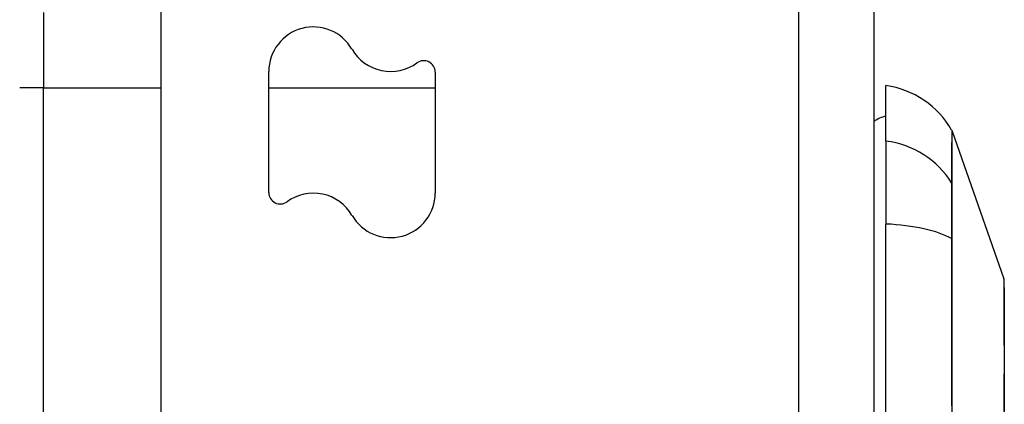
# Model space of a CAD drawing. Header units: inches. Extents: x 23 to 567, y 61 to 264.
# Tile 109 of 256: x 164.62 to 165.91, y 175.297 to 175.802. Entities that reach past the tile are written whole.
import ezdxf

# ---------------------------------------------------------------- set-up
doc = ezdxf.new("R2010")
doc.units = ezdxf.units.IN
doc.header["$MEASUREMENT"] = 0
doc.layers.add('Visible Edges(ANSI)', color=7, linetype='Continuous', lineweight=25)
doc.layers.add('Visible Tangent Edges(ANSI)', color=7, linetype='Continuous', lineweight=25)

msp = doc.modelspace()

# ---------------------------------------------------------------- linework, layer by layer
at = {"layer": 'Visible Edges(ANSI)'}
for p, q in [((164.8054, 144.8269), (164.8054, 176.4299)), ((165.7394, 176.4299), (165.7394, 144.7099)), ((164.9464, 175.5749), (164.9464, 175.7337)), ((165.1644, 175.7329), (165.1644, 175.5741)), ((165.7552, 175.6424), (165.7552, 175.7152)), ((165.8421, 175.6553), (165.9098, 175.4618)), ((165.7552, 175.6424), (165.7552, 175.5336)), ((165.7552, 174.6763), (165.7552, 175.5336))]:
    msp.add_line(p, q, dxfattribs=at)
at = {"layer": 'Visible Edges(ANSI)', "flags": 128}
msp.add_lwpolyline([(165.9102, 175.2882), (165.9102, 175.3029), (165.9102, 175.3171), (165.9102, 175.3308), (165.9103, 175.344), (165.9103, 175.3565), (165.9103, 175.3685), (165.9102, 175.3799), (165.9102, 175.3905), (165.9102, 175.4005), (165.9102, 175.4098), (165.9102, 175.4184), (165.9102, 175.4262), (165.9101, 175.4332), (165.9101, 175.4395), (165.9101, 175.4449), (165.9101, 175.4495), (165.9101, 175.4533), (165.9101, 175.4563), (165.9101, 175.4584), (165.9101, 175.4597), (165.9101, 175.4601)], dxfattribs=at)
at = {"layer": 'Visible Edges(ANSI)'}
for centre, radius, start, end in [((165.0048, 175.7337), 0.0584, 30, 180), ((165.106, 175.7921), 0.0584, 210, 306.2531), ((165.1494, 175.7329), 0.015, 0, 126.2531), ((165.7388, 175.5982), 0.1181, 29.8169, 82.0587), ((165.763, 175.6364), 0.0394, 101.537, 126.8699), ((165.8328, 175.652), 0.00984, 19.29, 29.8169), ((164.9614, 175.5749), 0.015, 180, 306.2531), ((165.0048, 175.5157), 0.0584, 30, 126.2531), ((165.106, 175.5741), 0.0584, 210, 0), ((165.9052, 175.4601), 0.00492, 0.1731, 19.29)]:
    msp.add_arc(centre, radius, start, end, dxfattribs=at)
at = {"layer": 'Visible Tangent Edges(ANSI)'}
for p, q in [((165.6404, 176.4299), (165.6404, 144.7099)), ((164.6509, 175.8112), (164.6509, 175.7122)), ((164.6509, 175.7122), (164.6199, 175.7122)), ((164.6509, 175.7122), (164.8054, 175.7122)), ((164.6509, 145.5064), (164.6509, 175.7122)), ((164.9464, 175.7122), (165.1644, 175.7122)), ((165.8421, 175.6553), (165.9098, 175.4618)), ((165.8421, 175.5855), (165.8421, 175.5857)), ((165.8421, 175.5133), (165.8421, 175.5137))]:
    msp.add_line(p, q, dxfattribs=at)
at = {"layer": 'Visible Tangent Edges(ANSI)', "flags": 128}
for points in [[(165.8413, 175.6569), (165.8413, 175.6568), (165.8413, 175.6564), (165.8413, 175.6558), (165.8413, 175.655), (165.8413, 175.6539), (165.8413, 175.6526), (165.8413, 175.651), (165.8413, 175.6492), (165.8413, 175.6471), (165.8413, 175.6448), (165.8413, 175.6423), (165.8412, 175.6395), (165.8412, 175.6365), (165.8412, 175.6332), (165.8412, 175.6297), (165.8412, 175.626), (165.8412, 175.622), (165.8412, 175.6178), (165.8412, 175.6134), (165.8412, 175.6087), (165.8411, 175.6038), (165.8411, 175.5987), (165.8411, 175.5933), (165.8411, 175.5878)], [(165.8421, 175.5857), (165.8421, 175.5913), (165.8421, 175.5967), (165.8421, 175.6018), (165.8421, 175.6067), (165.8421, 175.6114), (165.8421, 175.6159), (165.8421, 175.6201), (165.8421, 175.6241), (165.8421, 175.6279), (165.8421, 175.6314), (165.8421, 175.6347), (165.8421, 175.6377), (165.8421, 175.6405), (165.8421, 175.6431), (165.8421, 175.6454), (165.8421, 175.6475), (165.8421, 175.6493), (165.8421, 175.6509), (165.8421, 175.6522), (165.8421, 175.6533), (165.8421, 175.6542), (165.8421, 175.6548), (165.8421, 175.6552), (165.8421, 175.6553)], [(165.8411, 175.5878), (165.8411, 175.5862), (165.8411, 175.5845), (165.8411, 175.5827), (165.8411, 175.5807), (165.8411, 175.5785), (165.8411, 175.5762), (165.8411, 175.5738), (165.841, 175.5712), (165.841, 175.5685), (165.841, 175.5657), (165.841, 175.5627), (165.841, 175.5596), (165.841, 175.5564), (165.841, 175.553), (165.841, 175.5496), (165.841, 175.546), (165.8411, 175.5424), (165.8411, 175.5387), (165.8411, 175.5348), (165.8411, 175.5309), (165.8411, 175.5269), (165.8411, 175.5229), (165.8411, 175.5187), (165.8411, 175.5145)], [(165.8421, 175.5137), (165.8421, 175.5178), (165.8421, 175.5219), (165.8421, 175.5258), (165.8421, 175.5297), (165.8421, 175.5336), (165.8421, 175.5373), (165.8421, 175.5409), (165.8421, 175.5445), (165.8421, 175.548), (165.8421, 175.5513), (165.8421, 175.5546), (165.8421, 175.5577), (165.8421, 175.5608), (165.8421, 175.5637), (165.8421, 175.5665), (165.8421, 175.5691), (165.8421, 175.5717), (165.8421, 175.5741), (165.8421, 175.5763), (165.8421, 175.5784), (165.8421, 175.5804), (165.8421, 175.5823), (165.8421, 175.584), (165.8421, 175.5855)], [(165.8411, 175.5145), (165.8411, 175.4816), (165.8412, 175.4483), (165.8412, 175.4146), (165.8412, 175.3807), (165.8412, 175.3466), (165.8412, 175.3122), (165.8413, 175.2777)], [(165.8421, 175.2773), (165.8421, 175.3117), (165.8421, 175.3459), (165.8421, 175.38), (165.8421, 175.4138), (165.8421, 175.4473), (165.8421, 175.4804), (165.8421, 175.5133)], [(165.9098, 175.4618), (165.9098, 175.4616), (165.9098, 175.4611), (165.9098, 175.4604), (165.9098, 175.4593), (165.9098, 175.458), (165.9098, 175.4563), (165.9098, 175.4543), (165.9098, 175.4521), (165.9099, 175.4496), (165.9099, 175.4467), (165.9099, 175.4436), (165.9099, 175.4402), (165.9099, 175.4365), (165.9099, 175.4326), (165.91, 175.4283), (165.91, 175.4238), (165.91, 175.419), (165.91, 175.4139), (165.91, 175.4086), (165.91, 175.4031), (165.9101, 175.3973), (165.9101, 175.3912), (165.9101, 175.3849), (165.9101, 175.3784)], [(165.9101, 175.3784), (165.9101, 175.3767), (165.9101, 175.375), (165.9101, 175.3733), (165.9101, 175.3715), (165.9101, 175.3698), (165.9101, 175.368), (165.9101, 175.3662), (165.9101, 175.3644), (165.9101, 175.3626), (165.9101, 175.3608), (165.9101, 175.3589), (165.9101, 175.3571), (165.9101, 175.3552), (165.9101, 175.3533), (165.9101, 175.3514), (165.9101, 175.3495), (165.9101, 175.3476), (165.9101, 175.3457), (165.9101, 175.3437), (165.9101, 175.3418), (165.9101, 175.3398), (165.9101, 175.3378), (165.9101, 175.3358), (165.9101, 175.3338)], [(165.9101, 175.3338), (165.9101, 175.3176), (165.91, 175.3007), (165.91, 175.2831)]]:
    msp.add_lwpolyline(points, dxfattribs=at)
at = {"layer": 'Visible Tangent Edges(ANSI)'}
msp.add_arc((165.9052, 175.4601), 0.00492, 0.1731, 19.29, dxfattribs=at)
for centre, major_axis, ratio, start_param, end_param in [((165.7388, 175.532), (0.1181, 0), 0.943995, 0.523835, 1.432195), ((165.8326, 175.5831), (0.00984, -0.00008), 0.945463, 0.267645, 0.531352), ((165.7388, 175.495), (0.1181, 0), 0.32996, 0.523835, 1.432195), ((165.8326, 175.5129), (0.00984, 0.00003), 0.32572, 0.259229, 0.522936)]:
    msp.add_ellipse(centre, major_axis=major_axis, ratio=ratio, start_param=start_param, end_param=end_param, dxfattribs=at)

doc.saveas('drawing.dxf')
